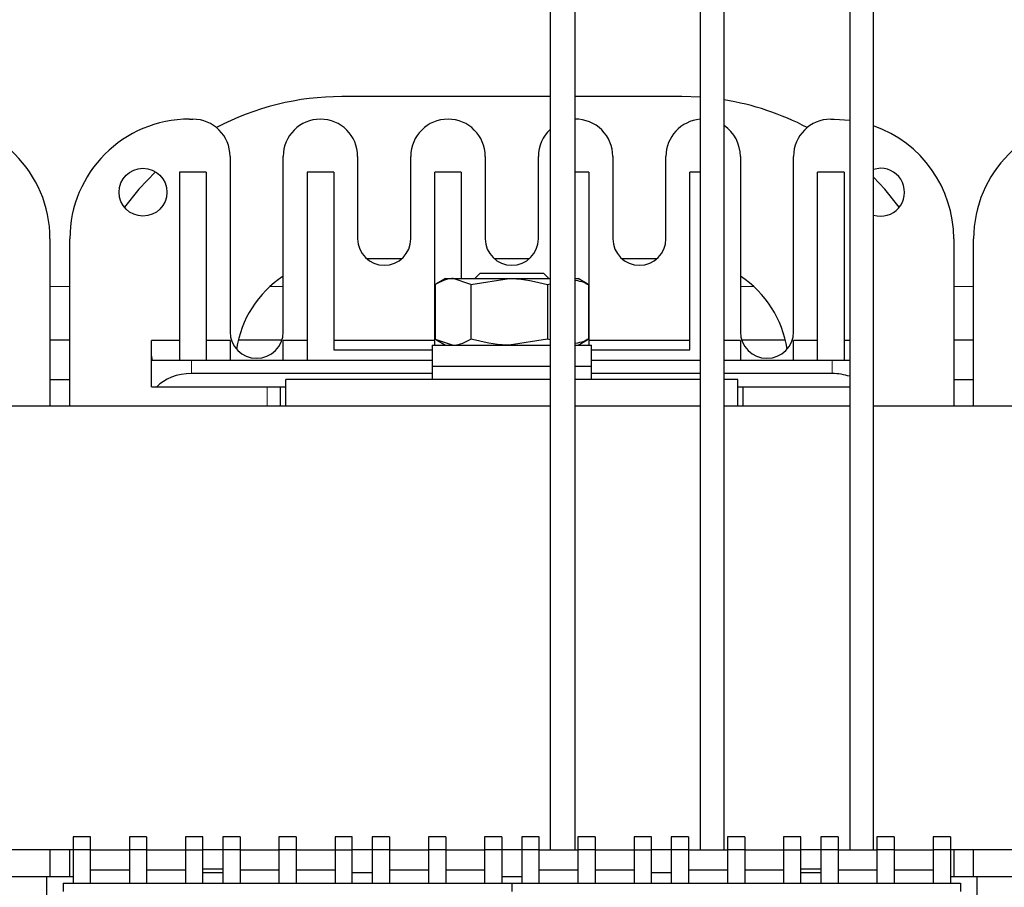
# Model space of a CAD drawing. Header units: millimetres. Extents: x 5 to 418, y 2 to 292.
# Tile 8 of 48: x 81 to 118, y 81 to 113. Entities that reach past the tile are written whole.
import ezdxf

# ---------------------------------------------------------------- set-up
doc = ezdxf.new("R2010")
doc.units = ezdxf.units.MM

msp = doc.modelspace()

# ---------------------------------------------------------------- linework, layer by layer
at = {"color": 7, "linetype": 'Continuous', "lineweight": 25}
for p, q in [((101.3763, 115.3075), (101.3763, 81.9575)), ((102.3263, 81.9575), (102.3263, 115.3075)), ((107.0263, 115.3075), (107.0263, 81.9575)), ((107.9263, 81.9575), (107.9263, 115.3075)), ((112.6513, 115.3075), (112.6513, 81.9575)), ((113.5513, 81.9575), (113.5513, 115.3075)), ((101.3763, 110.3075), (93.5388, 110.3075)), ((106.3388, 110.3075), (102.3263, 110.3075)), ((107.0263, 110.2841), (106.3388, 110.3075)), ((87.8138, 109.4575), (87.9388, 109.4575)), ((111.9388, 109.4575), (112.0638, 109.4575)), ((112.0638, 109.4575), (112.6513, 109.419)), ((89.3388, 108.0575), (89.3388, 101.4575)), ((91.3388, 101.4575), (91.3388, 108.0575)), ((94.1388, 108.0575), (94.1388, 104.9575)), ((96.1388, 104.9575), (96.1388, 108.0575)), ((98.9388, 108.0575), (98.9388, 104.9575)), ((100.9388, 104.9575), (100.9388, 108.0575)), ((103.7388, 108.0575), (103.7388, 104.9575)), ((105.7388, 104.9575), (105.7388, 108.0575)), ((108.5388, 108.0575), (108.5388, 101.4575)), ((110.5388, 101.4575), (110.5388, 108.0575)), ((87.4388, 107.4575), (87.4388, 100.3825)), ((88.4388, 107.4575), (87.4388, 107.4575)), ((88.4388, 107.4575), (88.4388, 100.3825)), ((93.2388, 107.4575), (92.2388, 107.4575)), ((92.2388, 107.4575), (92.2388, 100.3825)), ((93.2388, 107.4575), (93.2388, 100.7825)), ((97.0388, 100.9575), (97.0388, 107.4575)), ((98.0388, 107.4575), (97.0388, 107.4575)), ((98.0388, 107.4575), (98.0388, 103.4575)), ((102.8388, 107.4575), (102.3263, 107.4575)), ((102.8388, 107.4575), (102.8388, 100.9575)), ((106.6388, 100.7825), (106.6388, 107.4575)), ((107.0263, 107.4575), (106.6388, 107.4575)), ((111.4388, 100.3825), (111.4388, 107.4575)), ((112.4388, 107.4575), (111.4388, 107.4575)), ((112.4388, 107.4575), (112.4388, 100.3825)), ((113.8138, 107.6075), (113.5513, 107.5684)), ((82.5638, 104.9575), (82.5638, 98.6575)), ((83.3138, 98.6575), (83.3138, 104.9575)), ((116.5638, 104.9575), (116.5638, 98.6575)), ((117.3138, 98.6575), (117.3138, 104.9575)), ((95.8002, 104.2075), (94.4773, 104.2075)), ((100.6002, 104.2075), (99.2773, 104.2075)), ((105.4002, 104.2075), (104.0773, 104.2075)), ((97.4388, 103.4575), (97.1046, 103.2645)), ((97.4388, 103.4575), (97.7284, 103.4575)), ((98.4028, 103.2342), (97.7284, 103.4575)), ((97.7284, 103.4575), (99.8452, 103.4575)), ((98.4028, 103.2342), (99.8452, 103.4575)), ((98.7455, 103.6575), (98.5455, 103.4575)), ((98.7455, 103.6575), (101.132, 103.6575)), ((99.8452, 103.4575), (101.3763, 103.4575)), ((101.332, 103.4575), (101.132, 103.6575)), ((102.3263, 103.4575), (102.4388, 103.4575)), ((102.773, 103.2645), (102.4388, 103.4575)), ((97.054, 103.2342), (97.054, 101.1808)), ((98.4028, 103.2342), (98.4028, 101.1808)), ((101.2875, 103.2342), (101.3763, 103.2662)), ((101.2875, 103.2342), (101.2875, 101.1808)), ((102.767, 103.2542), (102.8235, 103.2342)), ((102.8235, 103.2342), (102.8235, 101.1808)), ((82.5638, 101.1575), (83.3138, 101.1575)), ((86.3888, 100.5325), (86.3888, 101.1325)), ((87.4388, 101.1325), (86.3888, 101.1325)), ((89.3388, 101.1325), (88.4388, 101.1325)), ((89.3388, 101.1325), (89.3388, 100.3825)), ((89.6532, 101.1575), (91.2927, 101.1575)), ((92.2388, 101.1325), (91.3388, 101.1325)), ((91.3388, 100.3825), (91.3388, 101.1325)), ((97.0388, 101.1325), (93.2388, 101.1325)), ((97.054, 101.1808), (97.7284, 100.9575)), ((97.1039, 101.1508), (97.4388, 100.9575)), ((101.2875, 101.1808), (99.8452, 100.9575)), ((101.3763, 101.1487), (101.2875, 101.1808)), ((102.4388, 100.9575), (102.7737, 101.1508)), ((102.8235, 101.1808), (102.7671, 101.1621)), ((106.6388, 101.1325), (102.8388, 101.1325)), ((108.5388, 101.1325), (107.9263, 101.1325)), ((108.5388, 101.1325), (108.5388, 100.3825)), ((108.5848, 101.1575), (110.2243, 101.1575)), ((110.5388, 100.3825), (110.5388, 101.1325)), ((111.4388, 101.1325), (110.5388, 101.1325)), ((112.6513, 101.1325), (112.4388, 101.1325)), ((116.5638, 101.1575), (117.3138, 101.1575)), ((93.2388, 100.7825), (96.9388, 100.7825)), ((96.9388, 100.9575), (96.9388, 100.1575)), ((96.9388, 100.9575), (101.3763, 100.9575)), ((102.3263, 100.9575), (102.9388, 100.9575)), ((102.9388, 100.1575), (102.9388, 100.9575)), ((102.9388, 100.7825), (106.6388, 100.7825)), ((86.3888, 99.3825), (86.3888, 100.5325)), ((86.3963, 100.3825), (87.8888, 100.3825)), ((87.8888, 100.3825), (96.9388, 100.3825)), ((96.9388, 100.1575), (96.9388, 99.6575)), ((96.9388, 100.1575), (101.3763, 100.1575)), ((102.3263, 100.1575), (102.9388, 100.1575)), ((102.3263, 100.1575), (102.9153, 100.1575)), ((102.9153, 100.1575), (102.9388, 100.1575)), ((102.9388, 100.3825), (107.0263, 100.3825)), ((102.9388, 99.6575), (102.9388, 100.1575)), ((107.9263, 100.3825), (111.9888, 100.3825)), ((111.9888, 100.3825), (112.6513, 100.3825)), ((82.5638, 99.6575), (83.3138, 99.6575)), ((96.9388, 99.8825), (87.8888, 99.8825)), ((101.3763, 99.6575), (91.4388, 99.6575)), ((91.4388, 98.6575), (91.4388, 99.6575)), ((107.0263, 99.6575), (102.3263, 99.6575)), ((107.0263, 99.8825), (102.9388, 99.8825)), ((111.9888, 99.8825), (107.9263, 99.8825)), ((108.4388, 99.6575), (107.9263, 99.6575)), ((108.4388, 98.6575), (108.4388, 99.6575)), ((116.5638, 99.6575), (117.3138, 99.6575)), ((86.3888, 99.3825), (86.5897, 99.3825)), ((86.5897, 99.3825), (91.4388, 99.3825)), ((91.2388, 98.6575), (91.2388, 99.3825)), ((108.4388, 99.3825), (112.6513, 99.3825)), ((108.6388, 98.6575), (108.6388, 99.3825)), ((101.3763, 98.6575), (57.4388, 98.6575)), ((107.0263, 98.6575), (102.3263, 98.6575)), ((112.6513, 98.6575), (107.9263, 98.6575)), ((142.4388, 98.6575), (113.5513, 98.6575)), ((84.0888, 82.4488), (83.4388, 82.4488)), ((83.4388, 82.4488), (83.4388, 81.9575)), ((84.0888, 81.9575), (84.0888, 82.4488)), ((86.2013, 82.4488), (85.5513, 82.4488)), ((85.5513, 82.4488), (85.5513, 81.9575)), ((86.2013, 82.4488), (86.2013, 81.9575)), ((88.3138, 82.4488), (87.6638, 82.4488)), ((87.6638, 82.4488), (87.6638, 81.9575)), ((88.3138, 81.9575), (88.3138, 82.4488)), ((89.7138, 82.4488), (89.0638, 82.4488)), ((89.0638, 82.4488), (89.0638, 81.9575)), ((89.7138, 82.4488), (89.7138, 81.9575)), ((91.8263, 82.4488), (91.1763, 82.4488)), ((91.1763, 82.4488), (91.1763, 81.9575)), ((91.8263, 82.4488), (91.8263, 81.9575)), ((93.9388, 82.4488), (93.2888, 82.4488)), ((93.2888, 82.4488), (93.2888, 81.9575)), ((93.9388, 81.9575), (93.9388, 82.4488)), ((95.3388, 82.4488), (94.6888, 82.4488)), ((94.6888, 82.4488), (94.6888, 81.9575)), ((95.3388, 82.4488), (95.3388, 81.9575)), ((97.4513, 82.4488), (96.8013, 82.4488)), ((96.8013, 82.4488), (96.8013, 81.9575)), ((97.4513, 82.4488), (97.4513, 81.9575)), ((99.5638, 82.4488), (98.9138, 82.4488)), ((98.9138, 82.4488), (98.9138, 81.9575)), ((99.5638, 82.4488), (99.5638, 81.9575)), ((100.9638, 82.4488), (100.3138, 82.4488)), ((100.3138, 82.4488), (100.3138, 81.9575)), ((100.9638, 81.9575), (100.9638, 82.4488)), ((103.0763, 82.4488), (102.4263, 82.4488)), ((102.4263, 82.4488), (102.4263, 81.9575)), ((103.0763, 82.4488), (103.0763, 81.9575)), ((105.1888, 82.4488), (104.5388, 82.4488)), ((104.5388, 82.4488), (104.5388, 81.9575)), ((105.1888, 81.9575), (105.1888, 82.4488)), ((106.5888, 82.4488), (105.9388, 82.4488)), ((105.9388, 82.4488), (105.9388, 81.9575)), ((106.5888, 82.4488), (106.5888, 81.9575)), ((108.7013, 82.4488), (108.0513, 82.4488)), ((108.0513, 82.4488), (108.0513, 81.9575)), ((108.7013, 82.4488), (108.7013, 81.9575)), ((110.8138, 82.4488), (110.1638, 82.4488)), ((110.1638, 82.4488), (110.1638, 81.9575)), ((110.8138, 81.9575), (110.8138, 82.4488)), ((112.2138, 82.4488), (111.5638, 82.4488)), ((111.5638, 82.4488), (111.5638, 81.9575)), ((112.2138, 82.4488), (112.2138, 81.9575)), ((114.3263, 82.4488), (113.6763, 82.4488)), ((113.6763, 82.4488), (113.6763, 81.9575)), ((114.3263, 82.4488), (114.3263, 81.9575)), ((116.4388, 82.4488), (115.7888, 82.4488)), ((115.7888, 82.4488), (115.7888, 81.9575)), ((116.4388, 82.4488), (116.4388, 81.9575)), ((83.4388, 81.9575), (67.6888, 81.9575)), ((82.5638, 81.9575), (82.5638, 80.9575)), ((83.3138, 80.9575), (83.3138, 81.9575)), ((83.4388, 81.9575), (83.4388, 80.7075)), ((84.0888, 81.9575), (83.4388, 81.9575)), ((84.0888, 80.7075), (84.0888, 81.9575)), ((84.0888, 81.9575), (85.5513, 81.9575)), ((86.2013, 81.9575), (85.5513, 81.9575)), ((85.5513, 81.9575), (85.5513, 80.7075)), ((86.2013, 81.9575), (86.2013, 80.7075)), ((86.2013, 81.9575), (87.6638, 81.9575)), ((87.6638, 81.9575), (88.3138, 81.9575)), ((87.6638, 81.9575), (87.6638, 80.7075)), ((88.3138, 80.7075), (88.3138, 81.9575)), ((89.0638, 81.9575), (88.3138, 81.9575)), ((89.0638, 81.9575), (89.0638, 80.7075)), ((89.7138, 81.9575), (89.0638, 81.9575)), ((89.7138, 81.9575), (89.7138, 80.7075)), ((89.7138, 81.9575), (91.1763, 81.9575)), ((91.8263, 81.9575), (91.1763, 81.9575)), ((91.1763, 81.9575), (91.1763, 80.7075)), ((91.8263, 81.9575), (91.8263, 80.7075)), ((91.8263, 81.9575), (93.2888, 81.9575)), ((93.2888, 81.9575), (93.2888, 80.7075)), ((93.2888, 81.9575), (93.9388, 81.9575)), ((93.9388, 80.7075), (93.9388, 81.9575)), ((94.6888, 81.9575), (93.9388, 81.9575)), ((94.6888, 81.9575), (94.6888, 80.7075)), ((95.3388, 81.9575), (94.6888, 81.9575)), ((95.3388, 81.9575), (95.3388, 80.7075)), ((95.3388, 81.9575), (96.8013, 81.9575)), ((97.4513, 81.9575), (96.8013, 81.9575)), ((96.8013, 81.9575), (96.8013, 80.7075)), ((97.4513, 81.9575), (97.4513, 80.7075)), ((97.4513, 81.9575), (98.9138, 81.9575)), ((99.5638, 81.9575), (98.9138, 81.9575)), ((98.9138, 81.9575), (98.9138, 80.7075)), ((99.5638, 81.9575), (99.5638, 80.7075)), ((100.3138, 81.9575), (99.5638, 81.9575)), ((100.9638, 81.9575), (100.3138, 81.9575)), ((100.3138, 81.9575), (100.3138, 80.7075)), ((100.9638, 80.7075), (100.9638, 81.9575)), ((100.9638, 81.9575), (102.4263, 81.9575)), ((103.0763, 81.9575), (102.4263, 81.9575)), ((102.4263, 81.9575), (102.4263, 80.7075)), ((103.0763, 81.9575), (103.0763, 80.7075)), ((103.0763, 81.9575), (104.5388, 81.9575)), ((104.5388, 81.9575), (104.5388, 80.7075)), ((104.5388, 81.9575), (105.1888, 81.9575)), ((105.1888, 80.7075), (105.1888, 81.9575)), ((105.9388, 81.9575), (105.1888, 81.9575)), ((105.9388, 81.9575), (105.9388, 80.7075)), ((106.5888, 81.9575), (105.9388, 81.9575)), ((106.5888, 81.9575), (106.5888, 80.7075)), ((106.5888, 81.9575), (108.0513, 81.9575)), ((108.7013, 81.9575), (108.0513, 81.9575)), ((108.0513, 81.9575), (108.0513, 80.7075)), ((108.7013, 81.9575), (108.7013, 80.7075)), ((108.7013, 81.9575), (110.1638, 81.9575)), ((110.1638, 81.9575), (110.1638, 80.7075)), ((110.1638, 81.9575), (110.8138, 81.9575)), ((110.8138, 80.7075), (110.8138, 81.9575)), ((111.5638, 81.9575), (110.8138, 81.9575)), ((111.5638, 81.9575), (111.5638, 80.7075)), ((112.2138, 81.9575), (111.5638, 81.9575)), ((112.2138, 81.9575), (112.2138, 80.7075)), ((112.2138, 81.9575), (113.6763, 81.9575)), ((114.3263, 81.9575), (113.6763, 81.9575)), ((113.6763, 81.9575), (113.6763, 80.7075)), ((114.3263, 81.9575), (114.3263, 80.7075)), ((114.3263, 81.9575), (115.7888, 81.9575)), ((116.4388, 81.9575), (115.7888, 81.9575)), ((115.7888, 81.9575), (115.7888, 80.7075)), ((116.4388, 81.9575), (116.4388, 80.7075)), ((132.1888, 81.9575), (116.4388, 81.9575)), ((116.5638, 81.9575), (116.5638, 80.9575)), ((117.3138, 80.9575), (117.3138, 81.9575)), ((84.0888, 81.2075), (85.5513, 81.2075)), ((86.2013, 81.2075), (87.6638, 81.2075)), ((89.0638, 81.2325), (88.3138, 81.2325)), ((89.7138, 81.2075), (91.1763, 81.2075)), ((91.8263, 81.2075), (93.2888, 81.2075)), ((95.3388, 81.2075), (96.8013, 81.2075)), ((97.4513, 81.2075), (98.9138, 81.2075)), ((100.9638, 81.2075), (102.4263, 81.2075)), ((103.0763, 81.2075), (104.5388, 81.2075)), ((106.5888, 81.2075), (108.0513, 81.2075)), ((108.7013, 81.2075), (110.1638, 81.2075)), ((111.5638, 81.2325), (110.8138, 81.2325)), ((112.2138, 81.2075), (113.6763, 81.2075)), ((114.3263, 81.2075), (115.7888, 81.2075)), ((62.4388, 80.9575), (82.4388, 80.9575)), ((82.4388, 80.9575), (82.4388, 79.9575)), ((82.4388, 80.9575), (83.4388, 80.9575)), ((88.3138, 81.1075), (89.0638, 81.1075)), ((93.9388, 81.1075), (94.6888, 81.1075)), ((99.5638, 80.9575), (100.3138, 80.9575)), ((105.1888, 81.1075), (105.9388, 81.1075)), ((110.8138, 81.1075), (111.5638, 81.1075)), ((116.4388, 80.9575), (117.4388, 80.9575)), ((117.4388, 80.9575), (137.4388, 80.9575)), ((117.4388, 80.9575), (117.4388, 79.9575)), ((83.0638, 80.7075), (83.0638, 80.3939)), ((83.0638, 80.7075), (99.9388, 80.7075)), ((99.9388, 80.7075), (99.9388, 80.3939)), ((99.9388, 80.7075), (116.8138, 80.7075)), ((116.8138, 80.7075), (116.8138, 80.3939))]:
    msp.add_line(p, q, dxfattribs=at)
at = {"color": 7, "linetype": 'Continuous', "lineweight": 18}
for p, q in [((83.3138, 103.1575), (82.5638, 103.1575)), ((91.3388, 103.1575), (90.8374, 103.1575)), ((109.0402, 103.1575), (108.5388, 103.1575)), ((117.3138, 103.1575), (116.5638, 103.1575)), ((87.8888, 99.8825), (87.8888, 100.3825)), ((111.9888, 100.3825), (111.9888, 99.8825)), ((90.7388, 99.3825), (90.7388, 98.6575))]:
    msp.add_line(p, q, dxfattribs=at)
at = {"color": 7, "linetype": 'Continuous', "lineweight": 25, "flags": 128}
for points in [[(86.5284, 107.4783), (85.9057, 106.8216), (85.3649, 106.1403)], [(114.5126, 106.1403), (113.9718, 106.8216), (113.5513, 107.2778)]]:
    msp.add_lwpolyline(points, dxfattribs=at)
at = {"color": 7, "linetype": 'Continuous', "lineweight": 25}
msp.add_circle((86.0638, 106.7075), 0.9, dxfattribs=at)
for centre, radius, start, end in [((93.5388, 100.2075), 10.1, 90, 117.81502), ((106.3388, 100.2075), 10.1, 62.18498, 80.95685), ((78.0638, 104.9575), 4.5, 0, 90), ((87.8138, 104.9575), 4.5, 90, 180), ((87.9388, 108.0575), 1.4, 0, 90), ((92.7388, 108.0575), 1.4, 0, 180), ((97.5388, 108.0575), 1.4, 0, 180), ((102.3388, 108.0575), 1.4, 0, 90.51158), ((107.1388, 108.0575), 1.4, 94.60909, 180), ((111.9388, 108.0575), 1.4, 90, 180), ((121.8138, 104.9575), 4.5, 90, 180), ((102.3388, 108.0575), 1.4, 133.43254, 180), ((107.1388, 108.0575), 1.4, 0, 55.77113), ((112.0638, 104.9575), 4.5, 0, 70.6975), ((113.8138, 106.7075), 0.9, 253.04224, 90), ((95.1388, 104.9575), 1, 180, 0), ((99.9388, 104.9575), 1, 180, 0), ((104.7388, 104.9575), 1, 180, 0), ((93.5388, 100.2075), 4, 123.36701, 171.44735), ((106.3388, 100.2075), 4, 8.55265, 56.63299), ((90.3388, 101.4575), 1, 180, 0), ((109.5388, 101.4575), 1, 180, 0), ((87.8888, 100.5325), 1.5, 180, 185.73917)]:
    msp.add_arc(centre, radius, start, end, dxfattribs=at)
for centre, start_param, end_param in [((87.8888, 98.8825), 1.5707963, 2.6179939), ((111.9888, 98.8825), 1.1133408, 1.5707963)]:
    msp.add_ellipse(centre, major_axis=(1.5, 0), ratio=0.6666667, start_param=start_param, end_param=end_param, dxfattribs=at)
for points, knots in [([(97.7284, 103.4575), (97.7124, 103.4573), (97.4847, 103.4541), (97.2615, 103.3401), (97.054, 103.2342)], [0, 0, 0, 0, 0.0702006, 1, 1, 1, 1]), ([(99.8452, 103.4575), (99.8794, 103.4573), (100.3664, 103.4541), (100.8437, 103.3401), (101.2875, 103.2342)], [0, 0, 0, 0, 0.0702006, 1, 1, 1, 1]), ([(102.3263, 103.3946), (102.436, 103.3781), (102.6046, 103.3528), (102.7668, 103.2649), (102.8235, 103.2342)], [0, 0, 0, 0, 0.65064559, 1, 1, 1, 1]), ([(97.7284, 100.9575), (97.7444, 100.9577), (97.9721, 100.9609), (98.1953, 101.0748), (98.4028, 101.1808)], [0, 0, 0, 0, 0.0702006, 1, 1, 1, 1]), ([(99.8452, 100.9575), (99.811, 100.9577), (99.3239, 100.9609), (98.8466, 101.0748), (98.4028, 101.1808)], [0, 0, 0, 0, 0.0702006, 1, 1, 1, 1]), ([(102.8235, 101.1808), (102.7668, 101.1501), (102.6046, 101.0622), (102.436, 101.0369), (102.3263, 101.0204)], [0, 0, 0, 0, 0.3493544, 1, 1, 1, 1])]:
    msp.add_open_spline(points, degree=3, knots=knots, dxfattribs=at)

doc.saveas('drawing.dxf')
